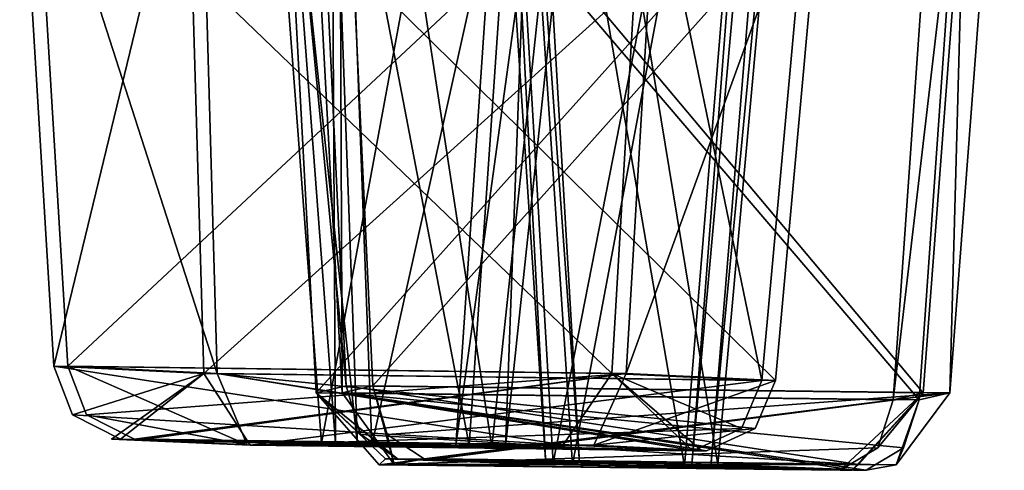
# Model space of a CAD drawing. Header units: inches. Extents: x 0.45 to 9.5, y -0.08 to 2.37.
# Tile 175 of 256: x 3.3323 to 3.4311, y -0.0515 to -0.0063. Entities that reach past the tile are written whole.
import ezdxf

# ---------------------------------------------------------------- set-up
doc = ezdxf.new("R2010")
doc.units = ezdxf.units.IN
doc.header["$LTSCALE"] = 86.857513
doc.header["$MEASUREMENT"] = 0
for name, color, linetype in [('1129', 7, 'CONTINUOUS'), ('1130', 7, 'CONTINUOUS'), ('1131', 7, 'CONTINUOUS'), ('1132', 7, 'CONTINUOUS'), ('1133', 7, 'CONTINUOUS'), ('1134', 7, 'CONTINUOUS'), ('1135', 7, 'CONTINUOUS'), ('1262', 7, 'CONTINUOUS'), ('1263', 7, 'CONTINUOUS'), ('1264', 7, 'CONTINUOUS'), ('1265', 7, 'CONTINUOUS'), ('1266', 7, 'CONTINUOUS'), ('1267', 7, 'CONTINUOUS'), ('1268', 7, 'CONTINUOUS'), ('1416', 7, 'CONTINUOUS'), ('1417', 7, 'CONTINUOUS'), ('1418', 7, 'CONTINUOUS'), ('1419', 7, 'CONTINUOUS'), ('1420', 7, 'CONTINUOUS'), ('1421', 7, 'CONTINUOUS'), ('1422', 7, 'CONTINUOUS'), ('968', 7, 'CONTINUOUS'), ('969', 7, 'CONTINUOUS'), ('970', 7, 'CONTINUOUS'), ('971', 7, 'CONTINUOUS'), ('972', 7, 'CONTINUOUS'), ('973', 7, 'CONTINUOUS'), ('974', 7, 'CONTINUOUS')]:
    doc.layers.add(name, color=color, linetype=linetype)

msp = doc.modelspace()

# ---------------------------------------------------------------- linework, layer by layer
at = {"layer": '1129', "linetype": 'CONTINUOUS'}
for points in [[(3.361931, 0.066709, -3.523122), (3.353849, 0.066504, -3.493067), (3.366177, -0.048976, -3.511506), (3.361931, 0.066709, -3.523122)], [(3.366177, -0.048976, -3.511506), (3.353849, 0.066504, -3.493067), (3.36259, -0.048805, -3.498105), (3.366177, -0.048976, -3.511506)], [(3.391989, 0.066914, -3.515049), (3.361931, 0.066709, -3.523122), (3.379642, -0.049148, -3.507933), (3.391989, 0.066914, -3.515049)], [(3.379642, -0.049148, -3.507933), (3.361931, 0.066709, -3.523122), (3.366177, -0.048976, -3.511506), (3.379642, -0.049148, -3.507933)]]:
    msp.add_3dface(points, dxfattribs=at)
at = {"layer": '1130', "linetype": 'CONTINUOUS'}
for points in [[(3.353849, 0.066504, -3.493067), (3.383906, 0.066709, -3.484994), (3.36259, -0.048805, -3.498105), (3.353849, 0.066504, -3.493067)], [(3.36259, -0.048805, -3.498105), (3.383906, 0.066709, -3.484994), (3.376056, -0.048977, -3.494531), (3.36259, -0.048805, -3.498105)], [(3.383906, 0.066709, -3.484994), (3.391989, 0.066914, -3.515049), (3.376056, -0.048977, -3.494531), (3.383906, 0.066709, -3.484994)], [(3.391989, 0.066914, -3.515049), (3.379642, -0.049148, -3.507933), (3.376056, -0.048977, -3.494531), (3.391989, 0.066914, -3.515049)]]:
    msp.add_3dface(points, dxfattribs=at)
at = {"layer": '1131', "linetype": 'CONTINUOUS'}
for points in [[(3.341509, -0.048399, -3.488141), (3.36259, -0.048805, -3.498105), (3.342408, -0.048398, -3.486473), (3.341509, -0.048399, -3.488141)], [(3.366177, -0.048976, -3.511506), (3.36259, -0.048805, -3.498105), (3.341509, -0.048399, -3.488141), (3.366177, -0.048976, -3.511506)], [(3.355407, -0.048993, -3.532171), (3.366177, -0.048976, -3.511506), (3.341509, -0.048399, -3.488141), (3.355407, -0.048993, -3.532171)], [(3.36259, -0.048805, -3.498105), (3.376056, -0.048977, -3.494531), (3.342408, -0.048398, -3.486473), (3.36259, -0.048805, -3.498105)], [(3.342408, -0.048398, -3.486473), (3.376056, -0.048977, -3.494531), (3.386826, -0.04896, -3.473866), (3.342408, -0.048398, -3.486473)], [(3.399824, -0.049555, -3.519565), (3.366177, -0.048976, -3.511506), (3.355407, -0.048993, -3.532171), (3.399824, -0.049555, -3.519565)], [(3.379642, -0.049148, -3.507933), (3.366177, -0.048976, -3.511506), (3.399824, -0.049555, -3.519565), (3.379642, -0.049148, -3.507933)], [(3.386826, -0.04896, -3.473866), (3.376056, -0.048977, -3.494531), (3.400723, -0.049554, -3.517897), (3.386826, -0.04896, -3.473866)], [(3.376056, -0.048977, -3.494531), (3.379642, -0.049148, -3.507933), (3.400723, -0.049554, -3.517897), (3.376056, -0.048977, -3.494531)], [(3.400723, -0.049554, -3.517897), (3.379642, -0.049148, -3.507933), (3.399824, -0.049555, -3.519565), (3.400723, -0.049554, -3.517897)]]:
    msp.add_3dface(points, dxfattribs=at)
at = {"layer": '1132', "linetype": 'CONTINUOUS'}
for points in [[(3.335722, -0.041075, -3.482619), (3.35076, -0.04179, -3.53859), (3.337594, -0.045964, -3.483698), (3.335722, -0.041075, -3.482619)], [(3.35076, -0.04179, -3.53859), (3.342408, -0.048398, -3.486473), (3.337594, -0.045964, -3.483698), (3.35076, -0.04179, -3.53859)], [(3.355407, -0.048993, -3.532171), (3.341509, -0.048399, -3.488141), (3.35076, -0.04179, -3.53859), (3.355407, -0.048993, -3.532171)], [(3.341509, -0.048399, -3.488141), (3.342408, -0.048398, -3.486473), (3.35076, -0.04179, -3.53859), (3.341509, -0.048399, -3.488141)], [(3.406728, -0.042505, -3.523544), (3.355407, -0.048993, -3.532171), (3.35076, -0.04179, -3.53859), (3.406728, -0.042505, -3.523544)], [(3.355407, -0.048993, -3.532171), (3.406728, -0.042505, -3.523544), (3.404709, -0.047316, -3.52238), (3.355407, -0.048993, -3.532171)], [(3.399824, -0.049555, -3.519565), (3.355407, -0.048993, -3.532171), (3.404709, -0.047316, -3.52238), (3.399824, -0.049555, -3.519565)]]:
    msp.add_3dface(points, dxfattribs=at)
at = {"layer": '1133', "linetype": 'CONTINUOUS'}
for points in [[(3.332304, 0.015332, -3.48065), (3.34914, 0.014291, -3.543321), (3.335722, -0.041075, -3.482619), (3.332304, 0.015332, -3.48065)], [(3.34914, 0.014291, -3.543321), (3.35076, -0.04179, -3.53859), (3.335722, -0.041075, -3.482619), (3.34914, 0.014291, -3.543321)], [(3.34914, 0.014291, -3.543321), (3.411806, 0.013254, -3.52647), (3.35076, -0.04179, -3.53859), (3.34914, 0.014291, -3.543321)], [(3.411806, 0.013254, -3.52647), (3.406728, -0.042505, -3.523544), (3.35076, -0.04179, -3.53859), (3.411806, 0.013254, -3.52647)]]:
    msp.add_3dface(points, dxfattribs=at)
at = {"layer": '1134', "linetype": 'CONTINUOUS'}
for points in [[(3.395003, 0.01429, -3.463819), (3.332304, 0.015332, -3.48065), (3.39169, -0.04179, -3.467573), (3.395003, 0.01429, -3.463819)], [(3.332304, 0.015332, -3.48065), (3.335722, -0.041075, -3.482619), (3.39169, -0.04179, -3.467573), (3.332304, 0.015332, -3.48065)], [(3.406728, -0.042505, -3.523544), (3.395003, 0.01429, -3.463819), (3.39169, -0.04179, -3.467573), (3.406728, -0.042505, -3.523544)], [(3.411806, 0.013254, -3.52647), (3.395003, 0.01429, -3.463819), (3.406728, -0.042505, -3.523544), (3.411806, 0.013254, -3.52647)]]:
    msp.add_3dface(points, dxfattribs=at)
at = {"layer": '1135', "linetype": 'CONTINUOUS'}
for points in [[(3.386826, -0.04896, -3.473866), (3.335722, -0.041075, -3.482619), (3.337594, -0.045964, -3.483698), (3.386826, -0.04896, -3.473866)], [(3.335722, -0.041075, -3.482619), (3.386826, -0.04896, -3.473866), (3.39169, -0.04179, -3.467573), (3.335722, -0.041075, -3.482619)], [(3.386826, -0.04896, -3.473866), (3.400723, -0.049554, -3.517897), (3.39169, -0.04179, -3.467573), (3.386826, -0.04896, -3.473866)], [(3.399824, -0.049555, -3.519565), (3.404709, -0.047316, -3.52238), (3.39169, -0.04179, -3.467573), (3.399824, -0.049555, -3.519565)], [(3.400723, -0.049554, -3.517897), (3.399824, -0.049555, -3.519565), (3.39169, -0.04179, -3.467573), (3.400723, -0.049554, -3.517897)], [(3.404709, -0.047316, -3.52238), (3.406728, -0.042505, -3.523544), (3.39169, -0.04179, -3.467573), (3.404709, -0.047316, -3.52238)], [(3.342408, -0.048398, -3.486473), (3.386826, -0.04896, -3.473866), (3.337594, -0.045964, -3.483698), (3.342408, -0.048398, -3.486473)]]:
    msp.add_3dface(points, dxfattribs=at)
at = {"layer": '1262', "linetype": 'CONTINUOUS'}
for points in [[(3.414185, 0.080235, -6.199281), (3.380809, 0.08003, -6.20106), (3.402314, -0.050932, -6.191828), (3.414185, 0.080235, -6.199281)], [(3.402314, -0.050932, -6.191828), (3.380809, 0.08003, -6.20106), (3.388459, -0.050761, -6.19255), (3.402314, -0.050932, -6.191828)], [(3.412417, 0.08044, -6.165903), (3.414185, 0.080235, -6.199281), (3.401618, -0.051105, -6.177914), (3.412417, 0.08044, -6.165903)], [(3.401618, -0.051105, -6.177914), (3.414185, 0.080235, -6.199281), (3.402314, -0.050932, -6.191828), (3.401618, -0.051105, -6.177914)]]:
    msp.add_3dface(points, dxfattribs=at)
at = {"layer": '1263', "linetype": 'CONTINUOUS'}
for points in [[(3.379039, 0.080235, -6.167682), (3.412417, 0.08044, -6.165903), (3.387764, -0.050934, -6.178636), (3.379039, 0.080235, -6.167682)], [(3.380809, 0.08003, -6.20106), (3.379039, 0.080235, -6.167682), (3.388459, -0.050761, -6.19255), (3.380809, 0.08003, -6.20106)], [(3.388459, -0.050761, -6.19255), (3.379039, 0.080235, -6.167682), (3.387764, -0.050934, -6.178636), (3.388459, -0.050761, -6.19255)], [(3.412417, 0.08044, -6.165903), (3.401618, -0.051105, -6.177914), (3.387764, -0.050934, -6.178636), (3.412417, 0.08044, -6.165903)]]:
    msp.add_3dface(points, dxfattribs=at)
at = {"layer": '1264', "linetype": 'CONTINUOUS'}
for points in [[(3.372886, -0.050354, -6.209873), (3.387764, -0.050934, -6.178636), (3.369863, -0.050918, -6.163718), (3.372886, -0.050354, -6.209873)], [(3.388459, -0.050761, -6.19255), (3.387764, -0.050934, -6.178636), (3.372886, -0.050354, -6.209873), (3.388459, -0.050761, -6.19255)], [(3.374153, -0.050355, -6.210956), (3.388459, -0.050761, -6.19255), (3.372886, -0.050354, -6.209873), (3.374153, -0.050355, -6.210956)], [(3.402314, -0.050932, -6.191828), (3.388459, -0.050761, -6.19255), (3.374153, -0.050355, -6.210956), (3.402314, -0.050932, -6.191828)], [(3.420214, -0.050947, -6.206746), (3.402314, -0.050932, -6.191828), (3.374153, -0.050355, -6.210956), (3.420214, -0.050947, -6.206746)], [(3.369863, -0.050918, -6.163718), (3.387764, -0.050934, -6.178636), (3.415924, -0.05151, -6.159508), (3.369863, -0.050918, -6.163718)], [(3.387764, -0.050934, -6.178636), (3.401618, -0.051105, -6.177914), (3.415924, -0.05151, -6.159508), (3.387764, -0.050934, -6.178636)], [(3.401618, -0.051105, -6.177914), (3.402314, -0.050932, -6.191828), (3.417192, -0.051511, -6.160591), (3.401618, -0.051105, -6.177914)], [(3.415924, -0.05151, -6.159508), (3.401618, -0.051105, -6.177914), (3.417192, -0.051511, -6.160591), (3.415924, -0.05151, -6.159508)], [(3.417192, -0.051511, -6.160591), (3.402314, -0.050932, -6.191828), (3.420214, -0.050947, -6.206746), (3.417192, -0.051511, -6.160591)]]:
    msp.add_3dface(points, dxfattribs=at)
at = {"layer": '1265', "linetype": 'CONTINUOUS'}
for points in [[(3.367726, -0.043031, -6.215612), (3.369863, -0.050918, -6.163718), (3.364645, -0.043746, -6.157738), (3.367726, -0.043031, -6.215612)], [(3.369863, -0.050918, -6.163718), (3.367726, -0.043031, -6.215612), (3.369171, -0.04792, -6.214005), (3.369863, -0.050918, -6.163718)], [(3.369863, -0.050918, -6.163718), (3.415924, -0.05151, -6.159508), (3.364645, -0.043746, -6.157738), (3.369863, -0.050918, -6.163718)], [(3.415924, -0.05151, -6.159508), (3.417192, -0.051511, -6.160591), (3.364645, -0.043746, -6.157738), (3.415924, -0.05151, -6.159508)], [(3.364645, -0.043746, -6.157738), (3.417192, -0.051511, -6.160591), (3.420961, -0.049273, -6.156399), (3.364645, -0.043746, -6.157738)], [(3.422519, -0.044461, -6.154666), (3.364645, -0.043746, -6.157738), (3.420961, -0.049273, -6.156399), (3.422519, -0.044461, -6.154666)], [(3.372886, -0.050354, -6.209873), (3.369863, -0.050918, -6.163718), (3.369171, -0.04792, -6.214005), (3.372886, -0.050354, -6.209873)]]:
    msp.add_3dface(points, dxfattribs=at)
at = {"layer": '1266', "linetype": 'CONTINUOUS'}
for points in [[(3.36079, 0.027807, -6.152661), (3.364347, 0.02924, -6.21937), (3.364645, -0.043746, -6.157738), (3.36079, 0.027807, -6.152661)], [(3.364347, 0.02924, -6.21937), (3.367726, -0.043031, -6.215612), (3.364645, -0.043746, -6.157738), (3.364347, 0.02924, -6.21937)], [(3.427497, 0.02638, -6.149129), (3.36079, 0.027807, -6.152661), (3.422519, -0.044461, -6.154666), (3.427497, 0.02638, -6.149129)], [(3.36079, 0.027807, -6.152661), (3.364645, -0.043746, -6.157738), (3.422519, -0.044461, -6.154666), (3.36079, 0.027807, -6.152661)]]:
    msp.add_3dface(points, dxfattribs=at)
at = {"layer": '1267', "linetype": 'CONTINUOUS'}
for points in [[(3.364347, 0.02924, -6.21937), (3.431058, 0.027807, -6.215834), (3.367726, -0.043031, -6.215612), (3.364347, 0.02924, -6.21937)], [(3.367726, -0.043031, -6.215612), (3.431058, 0.027807, -6.215834), (3.4256, -0.043746, -6.212539), (3.367726, -0.043031, -6.215612)], [(3.431058, 0.027807, -6.215834), (3.427497, 0.02638, -6.149129), (3.4256, -0.043746, -6.212539), (3.431058, 0.027807, -6.215834)], [(3.427497, 0.02638, -6.149129), (3.422519, -0.044461, -6.154666), (3.4256, -0.043746, -6.212539), (3.427497, 0.02638, -6.149129)]]:
    msp.add_3dface(points, dxfattribs=at)
at = {"layer": '1268', "linetype": 'CONTINUOUS'}
for points in [[(3.369171, -0.04792, -6.214005), (3.367726, -0.043031, -6.215612), (3.4256, -0.043746, -6.212539), (3.369171, -0.04792, -6.214005)], [(3.372886, -0.050354, -6.209873), (3.369171, -0.04792, -6.214005), (3.4256, -0.043746, -6.212539), (3.372886, -0.050354, -6.209873)], [(3.374153, -0.050355, -6.210956), (3.372886, -0.050354, -6.209873), (3.4256, -0.043746, -6.212539), (3.374153, -0.050355, -6.210956)], [(3.420214, -0.050947, -6.206746), (3.374153, -0.050355, -6.210956), (3.4256, -0.043746, -6.212539), (3.420214, -0.050947, -6.206746)], [(3.422519, -0.044461, -6.154666), (3.420214, -0.050947, -6.206746), (3.4256, -0.043746, -6.212539), (3.422519, -0.044461, -6.154666)], [(3.420214, -0.050947, -6.206746), (3.422519, -0.044461, -6.154666), (3.420961, -0.049273, -6.156399), (3.420214, -0.050947, -6.206746)], [(3.417192, -0.051511, -6.160591), (3.420214, -0.050947, -6.206746), (3.420961, -0.049273, -6.156399), (3.417192, -0.051511, -6.160591)]]:
    msp.add_3dface(points, dxfattribs=at)
at = {"layer": '1416', "linetype": 'CONTINUOUS'}
for points in [[(3.409798, 0.08044, -2.691573), (3.376418, 0.080235, -2.689843), (3.398982, -0.051105, -2.679578), (3.409798, 0.08044, -2.691573)], [(3.376418, 0.080235, -2.689843), (3.378138, 0.08003, -2.656464), (3.385071, -0.050932, -2.678816), (3.376418, 0.080235, -2.689843)], [(3.398982, -0.051105, -2.679578), (3.376418, 0.080235, -2.689843), (3.385071, -0.050932, -2.678816), (3.398982, -0.051105, -2.679578)], [(3.385071, -0.050932, -2.678816), (3.378138, 0.08003, -2.656464), (3.385801, -0.050761, -2.664962), (3.385071, -0.050932, -2.678816)]]:
    msp.add_3dface(points, dxfattribs=at)
at = {"layer": '1417', "linetype": 'CONTINUOUS'}
for points in [[(3.378138, 0.08003, -2.656464), (3.411517, 0.080235, -2.658193), (3.385801, -0.050761, -2.664962), (3.378138, 0.08003, -2.656464)], [(3.385801, -0.050761, -2.664962), (3.411517, 0.080235, -2.658193), (3.399712, -0.050934, -2.665724), (3.385801, -0.050761, -2.664962)], [(3.409798, 0.08044, -2.691573), (3.398982, -0.051105, -2.679578), (3.399712, -0.050934, -2.665724), (3.409798, 0.08044, -2.691573)], [(3.411517, 0.080235, -2.658193), (3.409798, 0.08044, -2.691573), (3.399712, -0.050934, -2.665724), (3.411517, 0.080235, -2.658193)]]:
    msp.add_3dface(points, dxfattribs=at)
at = {"layer": '1418', "linetype": 'CONTINUOUS'}
for points in [[(3.368364, -0.050947, -2.695059), (3.385071, -0.050932, -2.678816), (3.368991, -0.050355, -2.64881), (3.368364, -0.050947, -2.695059)], [(3.368991, -0.050355, -2.64881), (3.385801, -0.050761, -2.664962), (3.370201, -0.050354, -2.647663), (3.368991, -0.050355, -2.64881)], [(3.385071, -0.050932, -2.678816), (3.385801, -0.050761, -2.664962), (3.368991, -0.050355, -2.64881), (3.385071, -0.050932, -2.678816)], [(3.385801, -0.050761, -2.664962), (3.399712, -0.050934, -2.665724), (3.370201, -0.050354, -2.647663), (3.385801, -0.050761, -2.664962)], [(3.370201, -0.050354, -2.647663), (3.399712, -0.050934, -2.665724), (3.416419, -0.050918, -2.649482), (3.370201, -0.050354, -2.647663)], [(3.414581, -0.051511, -2.696877), (3.385071, -0.050932, -2.678816), (3.368364, -0.050947, -2.695059), (3.414581, -0.051511, -2.696877)], [(3.398982, -0.051105, -2.679578), (3.385071, -0.050932, -2.678816), (3.414581, -0.051511, -2.696877), (3.398982, -0.051105, -2.679578)], [(3.399712, -0.050934, -2.665724), (3.398982, -0.051105, -2.679578), (3.415791, -0.05151, -2.69573), (3.399712, -0.050934, -2.665724)], [(3.415791, -0.05151, -2.69573), (3.398982, -0.051105, -2.679578), (3.414581, -0.051511, -2.696877), (3.415791, -0.05151, -2.69573)], [(3.416419, -0.050918, -2.649482), (3.399712, -0.050934, -2.665724), (3.415791, -0.05151, -2.69573), (3.416419, -0.050918, -2.649482)]]:
    msp.add_3dface(points, dxfattribs=at)
at = {"layer": '1419', "linetype": 'CONTINUOUS'}
for points in [[(3.365033, -0.043031, -2.641931), (3.416419, -0.050918, -2.649482), (3.422912, -0.043746, -2.644917), (3.365033, -0.043031, -2.641931)], [(3.416419, -0.050918, -2.649482), (3.365033, -0.043031, -2.641931), (3.36648, -0.04792, -2.643536), (3.416419, -0.050918, -2.649482)], [(3.415791, -0.05151, -2.69573), (3.414581, -0.051511, -2.696877), (3.422912, -0.043746, -2.644917), (3.415791, -0.05151, -2.69573)], [(3.422912, -0.043746, -2.644917), (3.414581, -0.051511, -2.696877), (3.418357, -0.049273, -2.701064), (3.422912, -0.043746, -2.644917)], [(3.416419, -0.050918, -2.649482), (3.415791, -0.05151, -2.69573), (3.422912, -0.043746, -2.644917), (3.416419, -0.050918, -2.649482)], [(3.419918, -0.044461, -2.702795), (3.422912, -0.043746, -2.644917), (3.418357, -0.049273, -2.701064), (3.419918, -0.044461, -2.702795)], [(3.370201, -0.050354, -2.647663), (3.416419, -0.050918, -2.649482), (3.36648, -0.04792, -2.643536), (3.370201, -0.050354, -2.647663)]]:
    msp.add_3dface(points, dxfattribs=at)
at = {"layer": '1420', "linetype": 'CONTINUOUS'}
for points in [[(3.428364, 0.027807, -2.641614), (3.361648, 0.02924, -2.638178), (3.422912, -0.043746, -2.644917), (3.428364, 0.027807, -2.641614)], [(3.361648, 0.02924, -2.638178), (3.365033, -0.043031, -2.641931), (3.422912, -0.043746, -2.644917), (3.361648, 0.02924, -2.638178)], [(3.424904, 0.02638, -2.708325), (3.428364, 0.027807, -2.641614), (3.419918, -0.044461, -2.702795), (3.424904, 0.02638, -2.708325)], [(3.428364, 0.027807, -2.641614), (3.422912, -0.043746, -2.644917), (3.419918, -0.044461, -2.702795), (3.428364, 0.027807, -2.641614)]]:
    msp.add_3dface(points, dxfattribs=at)
at = {"layer": '1421', "linetype": 'CONTINUOUS'}
for points in [[(3.361648, 0.02924, -2.638178), (3.358192, 0.027807, -2.704893), (3.365033, -0.043031, -2.641931), (3.361648, 0.02924, -2.638178)], [(3.358192, 0.027807, -2.704893), (3.424904, 0.02638, -2.708325), (3.362039, -0.043746, -2.69981), (3.358192, 0.027807, -2.704893)], [(3.365033, -0.043031, -2.641931), (3.358192, 0.027807, -2.704893), (3.362039, -0.043746, -2.69981), (3.365033, -0.043031, -2.641931)], [(3.424904, 0.02638, -2.708325), (3.419918, -0.044461, -2.702795), (3.362039, -0.043746, -2.69981), (3.424904, 0.02638, -2.708325)]]:
    msp.add_3dface(points, dxfattribs=at)
at = {"layer": '1422', "linetype": 'CONTINUOUS'}
for points in [[(3.36648, -0.04792, -2.643536), (3.365033, -0.043031, -2.641931), (3.362039, -0.043746, -2.69981), (3.36648, -0.04792, -2.643536)], [(3.370201, -0.050354, -2.647663), (3.36648, -0.04792, -2.643536), (3.362039, -0.043746, -2.69981), (3.370201, -0.050354, -2.647663)], [(3.368364, -0.050947, -2.695059), (3.368991, -0.050355, -2.64881), (3.362039, -0.043746, -2.69981), (3.368364, -0.050947, -2.695059)], [(3.419918, -0.044461, -2.702795), (3.368364, -0.050947, -2.695059), (3.362039, -0.043746, -2.69981), (3.419918, -0.044461, -2.702795)], [(3.368991, -0.050355, -2.64881), (3.370201, -0.050354, -2.647663), (3.362039, -0.043746, -2.69981), (3.368991, -0.050355, -2.64881)], [(3.368364, -0.050947, -2.695059), (3.419918, -0.044461, -2.702795), (3.418357, -0.049273, -2.701064), (3.368364, -0.050947, -2.695059)], [(3.414581, -0.051511, -2.696877), (3.368364, -0.050947, -2.695059), (3.418357, -0.049273, -2.701064), (3.414581, -0.051511, -2.696877)]]:
    msp.add_3dface(points, dxfattribs=at)
at = {"layer": '968', "linetype": 'CONTINUOUS'}
for points in [[(3.385328, 0.066709, -5.372522), (3.35526, 0.066504, -5.364494), (3.377392, -0.048976, -5.363038), (3.385328, 0.066709, -5.372522)], [(3.377392, -0.048976, -5.363038), (3.35526, 0.066504, -5.364494), (3.363993, -0.048805, -5.359443), (3.377392, -0.048976, -5.363038)], [(3.38103, -0.049148, -5.349589), (3.385328, 0.066709, -5.372522), (3.377392, -0.048976, -5.363038), (3.38103, -0.049148, -5.349589)], [(3.393366, 0.066914, -5.342455), (3.385328, 0.066709, -5.372522), (3.38103, -0.049148, -5.349589), (3.393366, 0.066914, -5.342455)]]:
    msp.add_3dface(points, dxfattribs=at)
at = {"layer": '969', "linetype": 'CONTINUOUS'}
for points in [[(3.35526, 0.066504, -5.364494), (3.363297, 0.066709, -5.334427), (3.363993, -0.048805, -5.359443), (3.35526, 0.066504, -5.364494)], [(3.363297, 0.066709, -5.334427), (3.393366, 0.066914, -5.342455), (3.367631, -0.048977, -5.345995), (3.363297, 0.066709, -5.334427)], [(3.363993, -0.048805, -5.359443), (3.363297, 0.066709, -5.334427), (3.367631, -0.048977, -5.345995), (3.363993, -0.048805, -5.359443)], [(3.393366, 0.066914, -5.342455), (3.38103, -0.049148, -5.349589), (3.367631, -0.048977, -5.345995), (3.393366, 0.066914, -5.342455)]]:
    msp.add_3dface(points, dxfattribs=at)
at = {"layer": '970', "linetype": 'CONTINUOUS'}
for points in [[(3.363993, -0.048805, -5.359443), (3.367631, -0.048977, -5.345995), (3.343828, -0.048398, -5.371105), (3.363993, -0.048805, -5.359443)], [(3.344823, -0.048399, -5.372718), (3.363993, -0.048805, -5.359443), (3.343828, -0.048398, -5.371105), (3.344823, -0.048399, -5.372718)], [(3.343828, -0.048398, -5.371105), (3.367631, -0.048977, -5.345995), (3.35512, -0.04896, -5.326335), (3.343828, -0.048398, -5.371105)], [(3.377392, -0.048976, -5.363038), (3.363993, -0.048805, -5.359443), (3.344823, -0.048399, -5.372718), (3.377392, -0.048976, -5.363038)], [(3.389904, -0.048993, -5.382697), (3.377392, -0.048976, -5.363038), (3.344823, -0.048399, -5.372718), (3.389904, -0.048993, -5.382697)], [(3.35512, -0.04896, -5.326335), (3.367631, -0.048977, -5.345995), (3.4002, -0.049554, -5.336315), (3.35512, -0.04896, -5.326335)], [(3.367631, -0.048977, -5.345995), (3.38103, -0.049148, -5.349589), (3.4002, -0.049554, -5.336315), (3.367631, -0.048977, -5.345995)], [(3.38103, -0.049148, -5.349589), (3.377392, -0.048976, -5.363038), (3.401195, -0.049555, -5.337927), (3.38103, -0.049148, -5.349589)], [(3.401195, -0.049555, -5.337927), (3.377392, -0.048976, -5.363038), (3.389904, -0.048993, -5.382697), (3.401195, -0.049555, -5.337927)], [(3.4002, -0.049554, -5.336315), (3.38103, -0.049148, -5.349589), (3.401195, -0.049555, -5.337927), (3.4002, -0.049554, -5.336315)]]:
    msp.add_3dface(points, dxfattribs=at)
at = {"layer": '971', "linetype": 'CONTINUOUS'}
for points in [[(3.337148, -0.041075, -5.374969), (3.393139, -0.04179, -5.389931), (3.339018, -0.045964, -5.373887), (3.337148, -0.041075, -5.374969)], [(3.393139, -0.04179, -5.389931), (3.343828, -0.048398, -5.371105), (3.339018, -0.045964, -5.373887), (3.393139, -0.04179, -5.389931)], [(3.344823, -0.048399, -5.372718), (3.343828, -0.048398, -5.371105), (3.393139, -0.04179, -5.389931), (3.344823, -0.048399, -5.372718)], [(3.389904, -0.048993, -5.382697), (3.344823, -0.048399, -5.372718), (3.393139, -0.04179, -5.389931), (3.389904, -0.048993, -5.382697)], [(3.408093, -0.042505, -5.333938), (3.389904, -0.048993, -5.382697), (3.393139, -0.04179, -5.389931), (3.408093, -0.042505, -5.333938)], [(3.389904, -0.048993, -5.382697), (3.408093, -0.042505, -5.333938), (3.406075, -0.047316, -5.335104), (3.389904, -0.048993, -5.382697)], [(3.401195, -0.049555, -5.337927), (3.389904, -0.048993, -5.382697), (3.406075, -0.047316, -5.335104), (3.401195, -0.049555, -5.337927)]]:
    msp.add_3dface(points, dxfattribs=at)
at = {"layer": '972', "linetype": 'CONTINUOUS'}
for points in [[(3.333733, 0.015332, -5.376944), (3.396426, 0.014291, -5.393699), (3.337148, -0.041075, -5.374969), (3.333733, 0.015332, -5.376944)], [(3.396426, 0.014291, -5.393699), (3.393139, -0.04179, -5.389931), (3.337148, -0.041075, -5.374969), (3.396426, 0.014291, -5.393699)], [(3.396426, 0.014291, -5.393699), (3.413166, 0.013254, -5.331004), (3.393139, -0.04179, -5.389931), (3.396426, 0.014291, -5.393699)], [(3.413166, 0.013254, -5.331004), (3.408093, -0.042505, -5.333938), (3.393139, -0.04179, -5.389931), (3.413166, 0.013254, -5.331004)]]:
    msp.add_3dface(points, dxfattribs=at)
at = {"layer": '973', "linetype": 'CONTINUOUS'}
for points in [[(3.350507, 0.01429, -5.314229), (3.333733, 0.015332, -5.376944), (3.352101, -0.04179, -5.318976), (3.350507, 0.01429, -5.314229)], [(3.333733, 0.015332, -5.376944), (3.337148, -0.041075, -5.374969), (3.352101, -0.04179, -5.318976), (3.333733, 0.015332, -5.376944)], [(3.413166, 0.013254, -5.331004), (3.350507, 0.01429, -5.314229), (3.408093, -0.042505, -5.333938), (3.413166, 0.013254, -5.331004)], [(3.408093, -0.042505, -5.333938), (3.350507, 0.01429, -5.314229), (3.352101, -0.04179, -5.318976), (3.408093, -0.042505, -5.333938)]]:
    msp.add_3dface(points, dxfattribs=at)
at = {"layer": '974', "linetype": 'CONTINUOUS'}
for points in [[(3.35512, -0.04896, -5.326335), (3.337148, -0.041075, -5.374969), (3.339018, -0.045964, -5.373887), (3.35512, -0.04896, -5.326335)], [(3.337148, -0.041075, -5.374969), (3.35512, -0.04896, -5.326335), (3.352101, -0.04179, -5.318976), (3.337148, -0.041075, -5.374969)], [(3.401195, -0.049555, -5.337927), (3.406075, -0.047316, -5.335104), (3.352101, -0.04179, -5.318976), (3.401195, -0.049555, -5.337927)], [(3.35512, -0.04896, -5.326335), (3.4002, -0.049554, -5.336315), (3.352101, -0.04179, -5.318976), (3.35512, -0.04896, -5.326335)], [(3.4002, -0.049554, -5.336315), (3.401195, -0.049555, -5.337927), (3.352101, -0.04179, -5.318976), (3.4002, -0.049554, -5.336315)], [(3.406075, -0.047316, -5.335104), (3.408093, -0.042505, -5.333938), (3.352101, -0.04179, -5.318976), (3.406075, -0.047316, -5.335104)], [(3.343828, -0.048398, -5.371105), (3.35512, -0.04896, -5.326335), (3.339018, -0.045964, -5.373887), (3.343828, -0.048398, -5.371105)]]:
    msp.add_3dface(points, dxfattribs=at)

doc.saveas('drawing.dxf')
